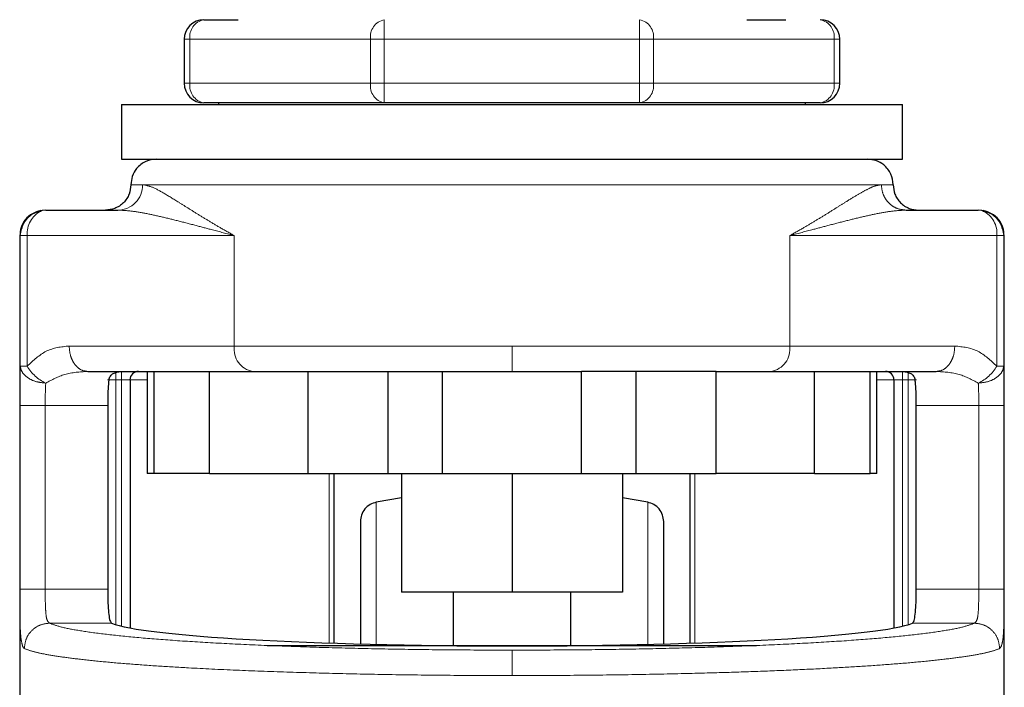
# Model space of a CAD drawing. Header units: millimetres. Extents: x 27 to 265, y 60 to 148.
# Tile 22 of 78: x 104.77 to 106.79, y 61.51 to 62.87. Entities that reach past the tile are written whole.
import ezdxf

# ---------------------------------------------------------------- set-up
doc = ezdxf.new("R2010")
doc.units = ezdxf.units.MM
doc.linetypes.add('PHANTOM', pattern=[12.7, 6.35, -1.27, 1.27, -1.27, 1.27, -1.27])

msp = doc.modelspace()

# ---------------------------------------------------------------- linework, layer by layer
at = {"color": 7, "linetype": 'Continuous', "lineweight": 25}
for p, q in [((105.1503, 62.8707), (105.2203, 62.8707)), ((106.2603, 62.8707), (106.3403, 62.8707)), ((105.1103, 62.8307), (105.1103, 62.7407)), ((106.4503, 62.7407), (106.4503, 62.8307)), ((104.9821, 62.6972), (104.9821, 62.5857)), ((104.9821, 62.6972), (106.5784, 62.6972)), ((105.5193, 62.7007), (105.1503, 62.7007)), ((105.1803, 62.7007), (105.1803, 62.6972)), ((106.0412, 62.7007), (105.5193, 62.7007)), ((106.4103, 62.7007), (106.0412, 62.7007)), ((106.3803, 62.6972), (106.3803, 62.7007)), ((106.5784, 62.5857), (106.5784, 62.6972)), ((104.9821, 62.5857), (106.5784, 62.5857)), ((104.8272, 62.4816), (104.9747, 62.4816)), ((106.5858, 62.4816), (106.7334, 62.4816)), ((104.7752, 62.4295), (104.7778, 62.4431)), ((106.7828, 62.4431), (106.7853, 62.4295)), ((104.7739, 62.4295), (104.7739, 61.2071)), ((106.7866, 61.2312), (106.7866, 62.4295)), ((104.913, 62.1519), (105.1618, 62.1519)), ((105.0342, 62.1519), (105.0342, 61.9437)), ((105.0479, 62.1519), (105.0479, 61.9437)), ((105.1618, 61.9437), (105.1618, 62.1519)), ((105.1618, 62.1519), (105.363, 62.1519)), ((105.363, 62.1519), (105.363, 61.9437)), ((105.363, 62.1519), (105.3768, 62.1519)), ((105.5268, 61.9437), (105.5268, 62.1519)), ((105.638, 61.9437), (105.638, 62.1519)), ((105.638, 62.1519), (105.9225, 62.1519)), ((105.9225, 61.9437), (105.9225, 62.1519)), ((106.0337, 62.1519), (106.0337, 61.9437)), ((106.1975, 62.1519), (106.1838, 62.1519)), ((106.1975, 61.9437), (106.1975, 62.1519)), ((106.1975, 62.1519), (106.3987, 62.1519)), ((106.3987, 61.9437), (106.3987, 62.1519)), ((106.3987, 62.1519), (106.6475, 62.1519)), ((106.5126, 61.9437), (106.5126, 62.1519)), ((106.5263, 61.9437), (106.5263, 62.1519)), ((104.9995, 62.1346), (104.9995, 61.6281)), ((106.561, 62.1346), (106.561, 61.6281)), ((104.9538, 62.0825), (104.9538, 61.7071)), ((106.6067, 61.7071), (106.6067, 62.0825)), ((105.0479, 61.9437), (105.0342, 61.9437)), ((105.1618, 61.9437), (105.0479, 61.9437)), ((105.1618, 61.9437), (105.363, 61.9437)), ((105.363, 61.9437), (105.5268, 61.9437)), ((105.4159, 61.9437), (105.4159, 61.5969)), ((105.5268, 61.9437), (105.638, 61.9437)), ((105.5547, 61.9437), (105.5547, 61.7008)), ((105.638, 61.9437), (105.9225, 61.9437)), ((105.7803, 61.9437), (105.7803, 61.7008)), ((105.9225, 61.9437), (106.0337, 61.9437)), ((106.0058, 61.9437), (106.0058, 61.7008)), ((106.0337, 61.9437), (106.1975, 61.9437)), ((106.1446, 61.5969), (106.1446, 61.9437)), ((106.3987, 61.9437), (106.1975, 61.9437)), ((106.3987, 61.9437), (106.5126, 61.9437)), ((106.5263, 61.9437), (106.5126, 61.9437)), ((105.5547, 61.8936), (105.5029, 61.8848)), ((106.0577, 61.8848), (106.0058, 61.8936)), ((105.7803, 61.7008), (105.5547, 61.7008)), ((105.6603, 61.7008), (105.6603, 61.5921)), ((106.0058, 61.7008), (105.7803, 61.7008)), ((105.9003, 61.5921), (105.9003, 61.7008)), ((105.28, 61.5921), (106.2801, 61.5921))]:
    msp.add_line(p, q, dxfattribs=at)
at = {"color": 8, "linetype": 'PHANTOM', "lineweight": 18}
for p, q in [((105.5193, 62.8307), (105.5193, 62.8707)), ((106.0412, 62.8707), (106.0412, 62.8307)), ((105.122, 62.8307), (105.1103, 62.8307)), ((105.122, 62.7407), (105.122, 62.8307)), ((105.122, 62.8307), (105.491, 62.8307)), ((105.491, 62.8307), (105.491, 62.7407)), ((105.5193, 62.8307), (105.491, 62.8307)), ((105.5193, 62.8307), (106.0412, 62.8307)), ((105.5193, 62.7407), (105.5193, 62.8307)), ((106.0412, 62.8307), (106.0412, 62.7407)), ((106.0695, 62.8307), (106.0412, 62.8307)), ((106.0695, 62.7407), (106.0695, 62.8307)), ((106.0695, 62.8307), (106.4385, 62.8307)), ((106.4385, 62.8307), (106.4385, 62.7407)), ((106.4503, 62.8307), (106.4385, 62.8307)), ((105.122, 62.7407), (105.1103, 62.7407)), ((105.122, 62.7407), (105.491, 62.7407)), ((105.5193, 62.7407), (105.491, 62.7407)), ((105.5193, 62.7407), (106.0412, 62.7407)), ((105.5193, 62.7007), (105.5193, 62.7407)), ((106.0695, 62.7407), (106.0412, 62.7407)), ((106.0412, 62.7407), (106.0412, 62.7007)), ((106.0695, 62.7407), (106.4385, 62.7407)), ((106.4503, 62.7407), (106.4385, 62.7407)), ((105.0012, 62.5336), (105.0252, 62.5336)), ((105.0252, 62.5336), (106.5354, 62.5336)), ((106.5354, 62.5336), (106.5593, 62.5336)), ((104.7739, 62.4295), (104.7752, 62.4295)), ((104.7752, 62.4295), (104.7752, 62.1626)), ((104.7752, 62.4295), (104.7892, 62.4295)), ((104.7892, 62.4295), (105.2126, 62.4295)), ((104.7892, 62.4295), (104.7892, 62.1626)), ((105.2126, 62.4295), (105.2126, 62.204)), ((106.3479, 62.204), (106.3479, 62.4295)), ((106.3479, 62.4295), (106.7713, 62.4295)), ((106.7713, 62.1626), (106.7713, 62.4295)), ((106.7713, 62.4295), (106.7853, 62.4295)), ((106.7853, 62.1626), (106.7853, 62.4295)), ((106.7853, 62.4295), (106.7866, 62.4295)), ((105.2126, 62.204), (104.8751, 62.204)), ((105.7803, 62.204), (105.2126, 62.204)), ((105.7803, 62.1519), (105.7803, 62.204)), ((106.3479, 62.204), (105.7803, 62.204)), ((106.6854, 62.204), (106.3479, 62.204)), ((104.7892, 62.1626), (104.7752, 62.1626)), ((104.9705, 62.1346), (104.9705, 62.1519)), ((104.9821, 62.1346), (104.9821, 62.1519)), ((106.5784, 62.1519), (106.5784, 62.1346)), ((106.59, 62.1519), (106.59, 62.1346)), ((106.7853, 62.1626), (106.7713, 62.1626)), ((104.9705, 62.1346), (104.9532, 62.1346)), ((104.9705, 61.6348), (104.9705, 62.1346)), ((104.9705, 62.1346), (104.9821, 62.1346)), ((104.9995, 62.1346), (104.9821, 62.1346)), ((104.9821, 62.1346), (104.9821, 61.6317)), ((105.0342, 62.1346), (104.9995, 62.1346)), ((106.561, 62.1346), (106.5263, 62.1346)), ((106.561, 62.1346), (106.5784, 62.1346)), ((106.5784, 62.1346), (106.59, 62.1346)), ((106.5784, 61.6317), (106.5784, 62.1346)), ((106.59, 62.1346), (106.6073, 62.1346)), ((106.59, 62.1346), (106.59, 61.6348)), ((104.7741, 62.0825), (104.7741, 61.7071)), ((104.7741, 62.0825), (104.8261, 62.0825)), ((104.8261, 62.0825), (104.9538, 62.0825)), ((104.8261, 62.0825), (104.8261, 61.7071)), ((106.6067, 62.0825), (106.7344, 62.0825)), ((106.7344, 61.7071), (106.7344, 62.0825)), ((106.7864, 61.7071), (106.7864, 62.0825)), ((105.4067, 61.5972), (105.4067, 61.9437)), ((106.1538, 61.9437), (106.1538, 61.5972)), ((105.5029, 61.5921), (105.5029, 61.8848)), ((106.0577, 61.5921), (106.0577, 61.8848)), ((104.8261, 61.7071), (104.7741, 61.7071)), ((104.9538, 61.7071), (104.8261, 61.7071)), ((106.7344, 61.7071), (106.6067, 61.7071)), ((106.7864, 61.7071), (106.7344, 61.7071)), ((104.835, 61.6378), (104.9618, 61.6378)), ((106.5987, 61.6378), (106.7255, 61.6378))]:
    msp.add_line(p, q, dxfattribs=at)
at = {"color": 7, "linetype": 'Continuous', "lineweight": 25, "flags": 128}
for points in [[(104.8272, 62.4816), (104.8198, 62.4806), (104.8175, 62.4799)], [(106.743, 62.4799), (106.7408, 62.4806), (106.7334, 62.4816)]]:
    msp.add_lwpolyline(points, dxfattribs=at)
at = {"color": 7, "linetype": 'Continuous', "lineweight": 25}
for centre, radius, start, end in [((105.1503, 62.8307), 0.04, 90, 180), ((106.4103, 62.8307), 0.04, 0, 90), ((105.1503, 62.7407), 0.04, 180, 270), ((106.4103, 62.7407), 0.04, 270, 360), ((105.0168, 62.1346), 0.0174, 90, 180), ((106.5437, 62.1346), 0.0174, 0, 90)]:
    msp.add_arc(centre, radius, start, end, dxfattribs=at)
at = {"color": 8, "linetype": 'PHANTOM', "lineweight": 18}
for centre, radius, start, end in [((105.1573, 62.8357), 0.0357, 101.4218, 188.0495), ((105.5264, 62.8357), 0.0357, 101.4217, 188.0495), ((106.0341, 62.8357), 0.0357, 351.9505, 78.5783), ((106.4032, 62.8357), 0.0357, 351.9504, 78.5783), ((105.1573, 62.7357), 0.0357, 171.9506, 258.5782), ((105.5264, 62.7357), 0.0357, 171.9505, 258.5783), ((106.0341, 62.7357), 0.0357, 281.4217, 8.0495), ((106.4032, 62.7357), 0.0357, 281.4218, 8.0496), ((104.9739, 62.5328), 0.0513, 270.908, 0.8802), ((104.8417, 62.4332), 0.0526, 117.3905, 183.9726), ((106.7212, 62.4345), 0.0503, 354.2983, 64.3641), ((105.2589, 62.1979), 0.0467, 172.4902, 259.6668), ((106.3016, 62.1979), 0.0467, 280.3333, 7.5097), ((104.8643, 62.2075), 0.0875, 210.8596, 244.8588), ((106.6962, 62.2075), 0.0875, 295.141, 329.1406)]:
    msp.add_arc(centre, radius, start, end, dxfattribs=at)
at = {"color": 7, "linetype": 'Continuous', "lineweight": 25}
msp.add_ellipse((105.7803, 61.6468), major_axis=(0.8294, 0), ratio=0.067037, start_param=3.304073, end_param=6.120705, dxfattribs=at)
for points, knots in [([(105.0533, 62.5857), (105.0459, 62.5848), (105.0306, 62.5828), (105.0131, 62.5688), (105.0029, 62.5513), (105.0018, 62.5393), (105.0012, 62.5336)], [0, 0, 0, 0, 0.270261, 0.56243, 0.789736, 1, 1, 1, 1]), ([(106.5593, 62.5336), (106.5584, 62.541), (106.5565, 62.5564), (106.5424, 62.5738), (106.5249, 62.584), (106.513, 62.5851), (106.5072, 62.5857)], [0, 0, 0, 0, 0.270261, 0.562429, 0.789736, 1, 1, 1, 1]), ([(105.0012, 62.5336), (105.0005, 62.5271), (104.9995, 62.517), (104.993, 62.5049), (104.9863, 62.4965), (104.9779, 62.4898), (104.9658, 62.4833), (104.9557, 62.4823), (104.9492, 62.4816)], [0, 0, 0, 0, 0.239457, 0.368361, 0.5, 0.631639, 0.760543, 1, 1, 1, 1]), ([(106.5593, 62.5336), (106.56, 62.5271), (106.5611, 62.517), (106.5676, 62.5049), (106.5743, 62.4965), (106.5826, 62.4898), (106.5947, 62.4833), (106.6048, 62.4823), (106.6113, 62.4816)], [0, 0, 0, 0, 0.239457, 0.368361, 0.500001, 0.631641, 0.760544, 1, 1, 1, 1]), ([(104.8171, 62.4806), (104.8111, 62.4789), (104.799, 62.4754), (104.7845, 62.4627), (104.7754, 62.4464), (104.7747, 62.4351), (104.7744, 62.4295)], [0, 0, 0, 0, 0.246056, 0.499796, 0.753441, 1, 1, 1, 1]), ([(104.8177, 62.479), (104.8146, 62.4786), (104.8047, 62.4774), (104.7907, 62.4673), (104.78, 62.4545), (104.7783, 62.4454), (104.7778, 62.4431)], [0, 0, 0, 0, 0.156851, 0.515528, 0.874206, 1, 1, 1, 1]), ([(106.7827, 62.4431), (106.7823, 62.4454), (106.7806, 62.4545), (106.7698, 62.4673), (106.7558, 62.4774), (106.7459, 62.4786), (106.7429, 62.479)], [0, 0, 0, 0, 0.1257574, 0.4843313, 0.8429042, 1, 1, 1, 1]), ([(106.7862, 62.4295), (106.7858, 62.4351), (106.7851, 62.4464), (106.776, 62.4627), (106.7615, 62.4754), (106.7494, 62.4789), (106.7434, 62.4806)], [0, 0, 0, 0, 0.246559, 0.500204, 0.753944, 1, 1, 1, 1]), ([(104.9561, 62.1346), (104.957, 62.1374), (104.9588, 62.1431), (104.9672, 62.1501), (104.975, 62.1512), (104.9802, 62.1519)], [0, 0, 0, 0, 0.250302, 0.499829, 1, 1, 1, 1]), ([(105.3768, 62.1519), (105.4037, 62.1519), (105.4577, 62.1519), (105.5458, 62.1519), (105.6073, 62.1519), (105.638, 62.1519)], [0, 0, 0, 0, 0.333233, 0.667335, 1, 1, 1, 1]), ([(106.1838, 62.1519), (106.1568, 62.1519), (106.1028, 62.1519), (106.0147, 62.1519), (105.9532, 62.1519), (105.9225, 62.1519)], [0, 0, 0, 0, 0.3331997, 0.6673012, 1, 1, 1, 1]), ([(106.5803, 62.1519), (106.5855, 62.1512), (106.5933, 62.1501), (106.6017, 62.1431), (106.6035, 62.1374), (106.6044, 62.1346)], [0, 0, 0, 0, 0.500171, 0.749698, 1, 1, 1, 1]), ([(104.9561, 62.1346), (104.9556, 62.1289), (104.9544, 62.1175), (104.9539, 62.0984), (104.9538, 62.0866), (104.9538, 62.0825)], [0, 0, 0, 0, 0.3961643, 0.7923405, 1, 1, 1, 1]), ([(106.6067, 62.0825), (106.6066, 62.0903), (106.6065, 62.1058), (106.6056, 62.1234), (106.6047, 62.1317), (106.6044, 62.1346)], [0, 0, 0, 0, 0.395756, 0.791504, 1, 1, 1, 1]), ([(105.5029, 61.8848), (105.4985, 61.8836), (105.4896, 61.881), (105.4789, 61.8715), (105.4716, 61.8592), (105.4707, 61.85), (105.4703, 61.8455)], [0, 0, 0, 0, 0.242357, 0.5, 0.757643, 1, 1, 1, 1]), ([(106.0903, 61.8455), (106.0898, 61.85), (106.0889, 61.8592), (106.0816, 61.8715), (106.0709, 61.881), (106.062, 61.8836), (106.0577, 61.8848)], [0, 0, 0, 0, 0.242357, 0.5, 0.757642, 1, 1, 1, 1]), ([(105.4703, 61.8455), (105.4703, 61.8445), (105.4703, 61.8426), (105.4703, 61.827), (105.4703, 61.8028), (105.4703, 61.7702), (105.4703, 61.7307), (105.4703, 61.6856), (105.4703, 61.6406), (105.4703, 61.6089), (105.4703, 61.5955)], [0, 0, 0, 0, 0.138134, 0.275214, 0.410204, 0.542178, 0.670346, 0.794046, 0.912777, 1, 1, 1, 1]), ([(106.0903, 61.5954), (106.0903, 61.6089), (106.0903, 61.6406), (106.0903, 61.6856), (106.0903, 61.7307), (106.0903, 61.7702), (106.0903, 61.8028), (106.0903, 61.827), (106.0903, 61.8426), (106.0903, 61.8445), (106.0903, 61.8455)], [0, 0, 0, 0, 0.087352, 0.206066, 0.329748, 0.457898, 0.589853, 0.724825, 0.861885, 1, 1, 1, 1]), ([(104.9538, 61.7071), (104.9539, 61.6993), (104.954, 61.6837), (104.9551, 61.663), (104.957, 61.6473), (104.9594, 61.6396), (104.9612, 61.6383), (104.9618, 61.6378)], [0, 0, 0, 0, 0.222566, 0.445129, 0.667772, 0.891012, 1, 1, 1, 1]), ([(106.5987, 61.6378), (106.5999, 61.6391), (106.6023, 61.6417), (106.6047, 61.6551), (106.6061, 61.6738), (106.6066, 61.6923), (106.6067, 61.7035), (106.6067, 61.7071)], [0, 0, 0, 0, 0.225843, 0.451792, 0.675821, 0.898688, 1, 1, 1, 1])]:
    msp.add_open_spline(points, degree=3, knots=knots, dxfattribs=at)
at = {"color": 8, "linetype": 'PHANTOM', "lineweight": 18}
for points, knots in [([(105.2126, 62.4295), (105.2034, 62.4347), (105.1858, 62.4445), (105.1616, 62.4589), (105.1393, 62.4725), (105.1184, 62.4856), (105.094, 62.5009), (105.0682, 62.5166), (105.0432, 62.5304), (105.0311, 62.5326), (105.0252, 62.5336)], [0, 0, 0, 0, 0.107148, 0.204004, 0.302617, 0.401253, 0.499784, 0.672474, 0.839558, 1, 1, 1, 1]), ([(106.5354, 62.5336), (106.5311, 62.533), (106.5221, 62.5318), (106.5051, 62.5236), (106.4848, 62.5121), (106.4638, 62.4992), (106.4421, 62.4856), (106.4212, 62.4725), (106.3989, 62.4589), (106.3747, 62.4445), (106.3571, 62.4347), (106.3479, 62.4295)], [0, 0, 0, 0, 0.1181482, 0.2498583, 0.3685904, 0.5002942, 0.598809, 0.6974302, 0.7960282, 0.8928687, 1, 1, 1, 1]), ([(106.5858, 62.4816), (106.5795, 62.4823), (106.5697, 62.4833), (106.558, 62.4898), (106.5499, 62.4965), (106.5434, 62.5049), (106.5371, 62.517), (106.536, 62.5271), (106.5354, 62.5336)], [0, 0, 0, 0, 0.239453, 0.368358, 0.499994, 0.631636, 0.76054, 1, 1, 1, 1]), ([(104.7778, 62.4431), (104.778, 62.445), (104.7788, 62.4504), (104.7835, 62.4582), (104.7901, 62.4666), (104.7985, 62.4732), (104.8075, 62.4784), (104.8141, 62.4793), (104.8172, 62.4797)], [0, 0, 0, 0, 0.099456, 0.282141, 0.468706, 0.655266, 0.837956, 1, 1, 1, 1]), ([(104.9747, 62.4816), (104.9833, 62.4812), (105.0014, 62.4804), (105.0314, 62.4752), (105.0637, 62.4682), (105.0979, 62.4597), (105.1327, 62.4506), (105.1708, 62.4405), (105.1975, 62.4335), (105.2126, 62.4295)], [0, 0, 0, 0, 0.131765, 0.277316, 0.418181, 0.560577, 0.706888, 0.834347, 1, 1, 1, 1]), ([(106.3479, 62.4295), (106.363, 62.4335), (106.3898, 62.4405), (106.4279, 62.4506), (106.4626, 62.4597), (106.4968, 62.4682), (106.5292, 62.4752), (106.5591, 62.4804), (106.5772, 62.4812), (106.5858, 62.4816)], [0, 0, 0, 0, 0.165652, 0.293112, 0.439423, 0.581819, 0.722684, 0.868235, 1, 1, 1, 1]), ([(106.7434, 62.4797), (106.7465, 62.4793), (106.7531, 62.4784), (106.762, 62.4732), (106.7704, 62.4666), (106.777, 62.4582), (106.7817, 62.4504), (106.7825, 62.445), (106.7828, 62.4431)], [0, 0, 0, 0, 0.162044, 0.344735, 0.531294, 0.717858, 0.900544, 1, 1, 1, 1]), ([(104.8751, 62.204), (104.8589, 62.2023), (104.8279, 62.1991), (104.8018, 62.1744), (104.7892, 62.1626)], [0, 0, 0, 0, 0.520106, 1, 1, 1, 1]), ([(104.913, 62.1519), (104.9082, 62.1526), (104.9009, 62.1537), (104.8921, 62.1602), (104.886, 62.1669), (104.8811, 62.1752), (104.8764, 62.1873), (104.8756, 62.1974), (104.8751, 62.204)], [0, 0, 0, 0, 0.239461, 0.368362, 0.49999, 0.631629, 0.760539, 1, 1, 1, 1]), ([(106.6475, 62.1519), (106.6523, 62.1526), (106.6596, 62.1537), (106.6685, 62.1602), (106.6745, 62.1669), (106.6794, 62.1752), (106.6842, 62.1873), (106.6849, 62.1974), (106.6854, 62.204)], [0, 0, 0, 0, 0.23946, 0.368362, 0.499989, 0.631629, 0.760538, 1, 1, 1, 1]), ([(106.7713, 62.1626), (106.7588, 62.1744), (106.7327, 62.1991), (106.7016, 62.2023), (106.6854, 62.204)], [0, 0, 0, 0, 0.479894, 1, 1, 1, 1]), ([(104.7752, 62.1626), (104.7748, 62.1507), (104.7741, 62.127), (104.7741, 62.0973), (104.7741, 62.0825)], [0, 0, 0, 0, 0.503134, 1, 1, 1, 1]), ([(104.8272, 62.1283), (104.8208, 62.1289), (104.8075, 62.1302), (104.7902, 62.1382), (104.778, 62.1496), (104.7761, 62.1584), (104.7752, 62.1626)], [0, 0, 0, 0, 0.240595, 0.500018, 0.759426, 1, 1, 1, 1]), ([(104.913, 62.1519), (104.897, 62.1511), (104.8671, 62.1495), (104.8399, 62.135), (104.8272, 62.1283)], [0, 0, 0, 0, 0.5333048, 1, 1, 1, 1]), ([(106.7334, 62.1283), (106.7206, 62.135), (106.6934, 62.1495), (106.6635, 62.1511), (106.6475, 62.1519)], [0, 0, 0, 0, 0.466695, 1, 1, 1, 1]), ([(106.7334, 62.1283), (106.7398, 62.1289), (106.7531, 62.1302), (106.7703, 62.1382), (106.7825, 62.1496), (106.7844, 62.1584), (106.7853, 62.1626)], [0, 0, 0, 0, 0.240595, 0.500018, 0.759426, 1, 1, 1, 1]), ([(106.7864, 62.0825), (106.7864, 62.0973), (106.7864, 62.127), (106.7857, 62.1507), (106.7853, 62.1626)], [0, 0, 0, 0, 0.496866, 1, 1, 1, 1]), ([(104.8261, 62.0825), (104.8261, 62.0909), (104.8262, 62.1078), (104.8268, 62.1214), (104.8272, 62.1283)], [0, 0, 0, 0, 0.499947, 1, 1, 1, 1]), ([(106.7344, 62.0825), (106.7344, 62.0909), (106.7344, 62.1078), (106.7337, 62.1214), (106.7334, 62.1283)], [0, 0, 0, 0, 0.499947, 1, 1, 1, 1]), ([(106.7864, 62.0825), (106.7856, 62.0825), (106.7844, 62.0825), (106.7778, 62.0825), (106.7711, 62.0825), (106.7628, 62.0825), (106.7508, 62.0825), (106.7409, 62.0825), (106.7344, 62.0825)], [0, 0, 0, 0, 0.239696, 0.368498, 0.499998, 0.631464, 0.760294, 1, 1, 1, 1]), ([(104.7741, 61.7071), (104.7741, 61.6934), (104.7742, 61.666), (104.7748, 61.6302), (104.7765, 61.6026), (104.7791, 61.5938), (104.7805, 61.5894)], [0, 0, 0, 0, 0.250311, 0.500043, 0.750025, 1, 1, 1, 1]), ([(104.835, 61.6378), (104.8331, 61.6393), (104.8294, 61.6423), (104.8271, 61.6585), (104.8262, 61.6809), (104.8262, 61.6983), (104.8261, 61.7071)], [0, 0, 0, 0, 0.252064, 0.501716, 0.750579, 1, 1, 1, 1]), ([(106.7255, 61.6378), (106.7274, 61.6393), (106.7311, 61.6423), (106.7335, 61.6585), (106.7343, 61.6809), (106.7344, 61.6983), (106.7344, 61.7071)], [0, 0, 0, 0, 0.252064, 0.501716, 0.750579, 1, 1, 1, 1]), ([(106.7771, 61.5859), (106.779, 61.5884), (106.7828, 61.5935), (106.7854, 61.6209), (106.7862, 61.6536), (106.7864, 61.6835), (106.7864, 61.6992), (106.7864, 61.7071)], [0, 0, 0, 0, 0.2498623, 0.499504, 0.7488444, 0.8737556, 1, 1, 1, 1]), ([(104.835, 61.6378), (104.8283, 61.637), (104.8148, 61.6353), (104.7978, 61.6233), (104.7859, 61.6062), (104.7842, 61.5927), (104.7834, 61.5859)], [0, 0, 0, 0, 0.250004, 0.500001, 0.750002, 1, 1, 1, 1]), ([(105.7803, 61.5826), (105.7423, 61.5827), (105.6663, 61.5829), (105.5539, 61.5843), (105.4448, 61.5865), (105.3404, 61.5896), (105.2423, 61.5936), (105.1519, 61.5982), (105.0704, 61.6036), (104.9991, 61.6096), (104.9388, 61.6161), (104.8908, 61.623), (104.8545, 61.6303), (104.8415, 61.6353), (104.835, 61.6378)], [0, 0, 0, 0, 0.083265, 0.166495, 0.249769, 0.333064, 0.416337, 0.499665, 0.583022, 0.66636, 0.749751, 0.833168, 0.916563, 1, 1, 1, 1]), ([(105.7803, 61.5826), (105.8183, 61.5827), (105.8943, 61.5829), (106.0066, 61.5843), (106.1158, 61.5865), (106.2201, 61.5896), (106.3182, 61.5936), (106.4086, 61.5982), (106.4901, 61.6036), (106.5614, 61.6096), (106.6217, 61.6161), (106.6697, 61.623), (106.706, 61.6303), (106.719, 61.6353), (106.7255, 61.6378)], [0, 0, 0, 0, 0.083258, 0.166488, 0.249769, 0.333057, 0.41633, 0.499665, 0.583013, 0.666352, 0.749751, 0.833164, 0.916556, 1, 1, 1, 1]), ([(106.7771, 61.5859), (106.7763, 61.5927), (106.7746, 61.6062), (106.7627, 61.6233), (106.7457, 61.6353), (106.7323, 61.637), (106.7255, 61.6378)], [0, 0, 0, 0, 0.249998, 0.499998, 0.749996, 1, 1, 1, 1]), ([(104.7805, 61.5894), (104.781, 61.5885), (104.7819, 61.5869), (104.783, 61.5862), (104.7834, 61.5859)], [0, 0, 0, 0, 0.575229, 1, 1, 1, 1]), ([(104.7834, 61.5859), (104.7887, 61.5839), (104.7985, 61.5801), (104.8237, 61.5745), (104.855, 61.5693), (104.8952, 61.564), (104.9424, 61.559), (104.997, 61.5543), (105.0558, 61.5501), (105.1276, 61.5458), (105.2145, 61.5416), (105.3181, 61.5377), (105.4276, 61.5346), (105.5421, 61.5323), (105.6606, 61.5309), (105.7405, 61.5308), (105.7803, 61.5307)], [0, 0, 0, 0, 0.0666183, 0.1251408, 0.1898738, 0.250254, 0.3163042, 0.3800065, 0.4413604, 0.5003666, 0.585654, 0.6689451, 0.7502402, 0.8341016, 0.9173536, 1, 1, 1, 1]), ([(105.7803, 61.5307), (105.82, 61.5308), (105.8999, 61.5309), (106.0184, 61.5323), (106.1235, 61.5344), (106.215, 61.5369), (106.2939, 61.5395), (106.3701, 61.5427), (106.4403, 61.5462), (106.5047, 61.5501), (106.5635, 61.5543), (106.6181, 61.559), (106.6654, 61.564), (106.7056, 61.5693), (106.7368, 61.5745), (106.762, 61.5801), (106.7719, 61.5839), (106.7771, 61.5859)], [0, 0, 0, 0, 0.082641, 0.165888, 0.249744, 0.31054, 0.372458, 0.4355, 0.499666, 0.558668, 0.620018, 0.683716, 0.749762, 0.810139, 0.874867, 0.933386, 1, 1, 1, 1]), ([(105.7803, 61.5307), (105.7803, 61.5372), (105.7803, 61.5503), (105.7803, 61.567), (105.7803, 61.5792), (105.7803, 61.5815), (105.7803, 61.5826)], [0, 0, 0, 0, 0.249989, 0.49999, 0.750008, 1, 1, 1, 1])]:
    msp.add_open_spline(points, degree=3, knots=knots, dxfattribs=at)

doc.saveas('drawing.dxf')
